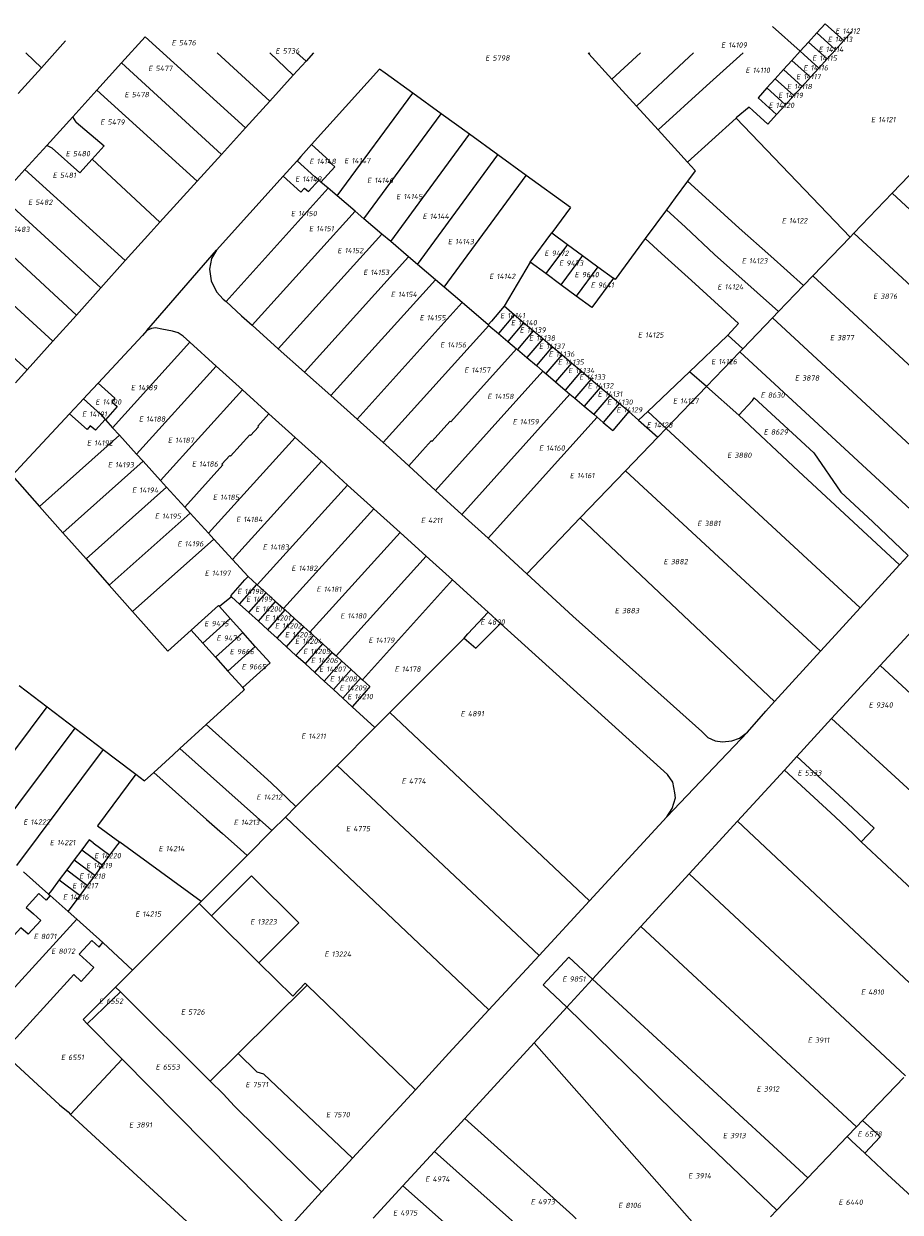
# Model space of a CAD drawing. Header units: metres. Extents: x 103584 to 105269, y 427126 to 429210.
# Tile 42 of 50: x 103849 to 103998, y 429008 to 429210. Entities that reach past the tile are written whole.
import ezdxf
from ezdxf.enums import TextEntityAlignment as Align

# ---------------------------------------------------------------- set-up
doc = ezdxf.new("R2010")
doc.units = ezdxf.units.M
doc.layers.add('B-WE-KG-GRENS_PERCEEL-G', color=1, linetype='Continuous', lineweight=18)
doc.layers.add('B-WE-KG-GRENS_PERCEEL-S', color=7, linetype='Continuous', lineweight=25)
doc.styles.add('NLCS-ISO', font='NLCS-ISO.ttf')

# ---------------------------------------------------------------- blocks, each defined once
blk = doc.blocks.new('SKG-PERCEELNUMMER-SO')
at = {"style": 'NLCS-ISO', "oblique": 10, "flags": 1}
for tag, p in [('GEMEENTECODE', (0, 2.55)), ('PERCEELGROOTTE', (0, -2.45))]:
    blk.add_attdef(tag, text='', height=1.8, dxfattribs=at).set_placement(p, align=Align.MIDDLE_CENTER)
at = {"style": 'NLCS-ISO', "oblique": 10}
blk.add_attdef('SECTIE', text='', height=1.8, dxfattribs=at).set_placement((-0.5, 0), align=Align.MIDDLE_RIGHT)
blk.add_attdef('PERCEELNUMMER', text='', height=1.8, dxfattribs=at).set_placement((0.5, 0), align=Align.MIDDLE_LEFT)

msp = doc.modelspace()

# ---------------------------------------------------------------- linework, layer by layer
at = {"layer": 'B-WE-KG-GRENS_PERCEEL-G', "flags": 128}
for points in [[(103976.252, 429209.397), (103980.932, 429205.171)], [(103985.169, 429209.836), (103983.757, 429208.282)], [(103988.311, 429206.984), (103985.169, 429209.836)], [(103865.8, 429203.192), (103869.825, 429207.638)], [(103869.825, 429207.638), (103886.85, 429192.198)], [(103983.757, 429208.282), (103982.345, 429206.727)], [(103986.899, 429205.43), (103983.757, 429208.282)], [(103989.723, 429208.539), (103988.311, 429206.984)], [(103856.305, 429206.928), (103852.211, 429202.389)], [(103980.932, 429205.171), (103979.522, 429203.618)], [(103982.345, 429206.727), (103980.932, 429205.171)], [(103980.932, 429205.171), (103981.534, 429204.628)], [(103985.487, 429203.876), (103982.345, 429206.727)], [(103986.899, 429205.43), (103985.487, 429203.876)], [(103988.311, 429206.984), (103986.899, 429205.43)], [(103849.555, 429204.893), (103852.211, 429202.389)], [(103861.642, 429198.598), (103865.8, 429203.192)], [(103865.8, 429203.192), (103882.756, 429187.687)], [(103882.016, 429204.893), (103890.952, 429196.718)], [(103890.949, 429204.893), (103894.939, 429201.111)], [(103897.105, 429203.497), (103894.939, 429201.111)], [(103895.561, 429204.893), (103897.105, 429203.497)], [(103898.372, 429204.893), (103897.105, 429203.497)], [(103944.943, 429204.893), (103945.082, 429204.74)], [(103945.082, 429204.74), (103945.241, 429204.893)], [(103945.082, 429204.74), (103948.971, 429200.466)], [(103948.971, 429200.466), (103953.83, 429204.893)], [(103953.186, 429195.834), (103961.263, 429203.412), (103962.863, 429204.893)], [(103956.842, 429191.818), (103965.061, 429199.308), (103971.256, 429204.893)], [(103979.522, 429203.618), (103978.11, 429202.063)], [(103982.663, 429200.767), (103979.522, 429203.618)], [(103984.075, 429202.321), (103981.534, 429204.628)], [(103985.487, 429203.876), (103984.075, 429202.321)], [(103852.211, 429202.389), (103848.253, 429198.002)], [(103915.203, 429198.068), (103910.549, 429201.443), (103909.593, 429202.136), (103898.047, 429189.333)], [(103978.11, 429202.063), (103976.698, 429200.509)], [(103981.251, 429199.212), (103978.11, 429202.063)], [(103984.075, 429202.321), (103982.663, 429200.767)], [(103894.939, 429201.111), (103890.952, 429196.718)], [(103948.971, 429200.466), (103953.186, 429195.834)], [(103976.698, 429200.509), (103975.286, 429198.954)], [(103979.84, 429197.657), (103976.698, 429200.509)], [(103981.251, 429199.212), (103979.84, 429197.657)], [(103982.663, 429200.767), (103981.251, 429199.212)], [(103857.54, 429194.065), (103861.642, 429198.598)], [(103861.642, 429198.598), (103878.652, 429183.166)], [(103902.403, 429180.622), (103915.203, 429198.068)], [(103920.015, 429194.578), (103915.203, 429198.068)], [(103975.286, 429198.954), (103973.782, 429197.298), (103976.924, 429194.446)], [(103978.428, 429196.102), (103975.286, 429198.954)], [(103979.84, 429197.657), (103978.428, 429196.102)], [(103890.952, 429196.718), (103886.85, 429192.198)], [(103953.186, 429195.834), (103956.842, 429191.818)], [(103976.924, 429194.446), (103975.445, 429192.817), (103972.903, 429195.125), (103972.303, 429195.669), (103970.094, 429193.869), (103970.047, 429193.826)], [(103978.428, 429196.102), (103976.924, 429194.446)], [(103853.118, 429189.189), (103857.54, 429194.065)], [(103858.1, 429193.173), (103857.54, 429194.065)], [(103858.1, 429193.173), (103862.865, 429189.112), (103860.818, 429186.851)], [(103906.938, 429176.753), (103920.015, 429194.578)], [(103924.828, 429191.088), (103920.015, 429194.578)], [(103970.047, 429193.826), (103961.823, 429186.345)], [(103970.047, 429193.826), (103989.384, 429173.645)], [(103886.85, 429192.198), (103882.756, 429187.687)], [(103911.473, 429172.884), (103924.828, 429191.088)], [(103929.641, 429187.598), (103924.828, 429191.088)], [(103956.842, 429191.818), (103961.823, 429186.345)], [(103849.42, 429185.113), (103853.118, 429189.189)], [(103854.059, 429188.72), (103853.118, 429189.189)], [(103898.047, 429189.333), (103896.255, 429187.346), (103895.593, 429186.612)], [(103899.633, 429182.986), (103901.991, 429185.57), (103900.984, 429186.489), (103901.066, 429186.578), (103898.047, 429189.333)], [(103854.059, 429188.72), (103858.727, 429184.541), (103860.818, 429186.851)], [(103882.756, 429187.687), (103878.652, 429183.166)], [(103916.008, 429169.015), (103929.641, 429187.598)], [(103934.454, 429184.108), (103929.641, 429187.598)], [(103996.523, 429181.078), (104003.78, 429188.634)], [(103845.325, 429180.599), (103849.42, 429185.113)], [(103849.42, 429185.113), (103866.451, 429169.673)], [(103860.818, 429186.851), (103872.304, 429176.172)], [(103895.593, 429186.612), (103894.923, 429185.87), (103893.218, 429183.98)], [(103899.272, 429183.294), (103898.595, 429183.872), (103895.593, 429186.612)], [(103961.823, 429186.345), (103963.065, 429184.981), (103963.126, 429184.913), (103961.825, 429183.146)], [(103878.652, 429183.166), (103872.304, 429176.172)], [(103893.218, 429183.98), (103881.911, 429171.441)], [(103893.218, 429183.98), (103896.206, 429181.253), (103896.853, 429181.961), (103897.509, 429181.362), (103899.272, 429183.294)], [(103899.633, 429182.986), (103899.272, 429183.294)], [(103900.878, 429181.923), (103899.633, 429182.986)], [(103920.542, 429165.146), (103934.454, 429184.108)], [(103941.978, 429178.651), (103934.454, 429184.108)], [(103961.825, 429183.146), (103959.734, 429180.304), (103958.236, 429178.269)], [(103961.825, 429183.146), (103965.51, 429179.798), (103970.578, 429175.192), (103975.957, 429170.407), (103981.519, 429165.457)], [(103900.878, 429181.923), (103883.538, 429162.714)], [(103902.403, 429180.622), (103900.878, 429181.923)], [(103990.042, 429174.33), (103996.523, 429181.078)], [(103996.523, 429181.078), (104028.681, 429151.348)], [(103845.325, 429180.599), (103862.3, 429165.052)], [(103905.421, 429178.048), (103902.403, 429180.622)], [(103905.421, 429178.048), (103887.946, 429158.69)], [(103906.938, 429176.753), (103905.421, 429178.048)], [(103941.978, 429178.651), (103938.817, 429174.393)], [(103958.236, 429178.269), (103954.645, 429173.391)], [(103958.236, 429178.269), (103961.458, 429175.34), (103966.404, 429170.723), (103977.259, 429161.022)], [(103841.225, 429176.079), (103858.149, 429160.431)], [(103872.304, 429176.172), (103870.799, 429174.513), (103866.451, 429169.673)], [(103909.963, 429174.172), (103906.938, 429176.753)], [(103909.963, 429174.172), (103892.4, 429154.715)], [(103911.473, 429172.884), (103909.963, 429174.172)], [(103935.134, 429169.422), (103938.817, 429174.393)], [(103938.817, 429174.393), (103941.481, 429172.42)], [(103954.645, 429173.391), (103949.538, 429166.452), (103949.257, 429166.66)], [(103954.645, 429173.391), (103957.406, 429170.882), (103962.481, 429166.269), (103967.71, 429161.525), (103970.457, 429159.011), (103968.664, 429157.005)], [(103983.072, 429167.074), (103989.384, 429173.645)], [(103989.384, 429173.645), (103990.042, 429174.33)], [(103990.042, 429174.33), (104022.267, 429144.518)], [(103837.119, 429171.554), (103854.142, 429155.971)], [(103870.131, 429157.781), (103881.911, 429171.441)], [(103881.911, 429171.441), (103881.073, 429170.047), (103880.762, 429168.231), (103881.016, 429166.247), (103881.914, 429164.387), (103883.072, 429163.145), (103883.538, 429162.714)], [(103914.506, 429170.296), (103911.473, 429172.884)], [(103941.481, 429172.42), (103937.798, 429167.449)], [(103941.481, 429172.42), (103944.033, 429170.53)], [(103866.451, 429169.673), (103862.3, 429165.052)], [(103914.506, 429170.296), (103896.853, 429150.74)], [(103916.008, 429169.015), (103914.506, 429170.296)], [(103919.048, 429166.421), (103916.008, 429169.015)], [(103935.134, 429169.422), (103930.711, 429161.919)], [(103937.798, 429167.449), (103935.134, 429169.422)], [(103944.033, 429170.53), (103940.35, 429165.558)], [(103944.033, 429170.53), (103946.596, 429168.631)], [(103940.35, 429165.558), (103937.798, 429167.449)], [(103946.596, 429168.631), (103942.913, 429163.659)], [(103946.596, 429168.631), (103949.257, 429166.66)], [(103981.519, 429165.457), (103983.072, 429167.074)], [(103983.072, 429167.074), (104015.367, 429137.17)], [(103862.3, 429165.052), (103858.149, 429160.431)], [(103919.048, 429166.421), (103901.306, 429146.766)], [(103920.542, 429165.146), (103919.048, 429166.421)], [(103923.59, 429162.545), (103920.542, 429165.146)], [(103942.913, 429163.659), (103940.35, 429165.558)], [(103949.257, 429166.66), (103945.574, 429161.688), (103942.913, 429163.659)], [(103977.259, 429161.022), (103981.519, 429165.457)], [(103838.043, 429161.74), (103849.803, 429151.147)], [(103883.538, 429162.714), (103886.141, 429160.302), (103887.946, 429158.69)], [(103923.59, 429162.545), (103905.76, 429142.791)], [(103928.03, 429158.756), (103923.59, 429162.545)], [(103930.711, 429161.919), (103928.547, 429159.366), (103928.03, 429158.756)], [(103932.412, 429160.482), (103930.711, 429161.919)], [(103976.239, 429159.96), (103977.259, 429161.022)], [(103858.149, 429160.431), (103854.142, 429155.971)], [(103932.412, 429160.482), (103929.734, 429157.312)], [(103934.024, 429159.121), (103931.344, 429155.948)], [(103934.024, 429159.121), (103932.412, 429160.482)], [(103935.635, 429157.76), (103934.024, 429159.121)], [(103971.197, 429154.711), (103976.239, 429159.96)], [(103976.239, 429159.96), (104008.672, 429129.929)], [(103870.131, 429157.781), (103869.358, 429156.951), (103861.827, 429148.861)], [(103877.391, 429155.807), (103876.272, 429156.819), (103875.409, 429157.417), (103874.439, 429157.696), (103872.629, 429158.022), (103871.599, 429158.266), (103870.895, 429158.173), (103870.131, 429157.781)], [(103887.946, 429158.69), (103892.4, 429154.715)], [(103928.133, 429158.668), (103910.212, 429138.817)], [(103928.03, 429158.756), (103928.133, 429158.668)], [(103928.133, 429158.668), (103929.734, 429157.312)], [(103929.734, 429157.312), (103931.344, 429155.948)], [(103935.635, 429157.76), (103932.953, 429154.584)], [(103937.255, 429156.393), (103935.635, 429157.76)], [(103968.664, 429157.005), (103968.563, 429156.893), (103962.17, 429150.809)], [(103968.664, 429157.005), (103971.197, 429154.711)], [(103854.142, 429155.971), (103851.257, 429152.759), (103849.803, 429151.147)], [(103877.391, 429155.807), (103864.298, 429141.313)], [(103881.86, 429151.764), (103877.391, 429155.807)], [(103931.344, 429155.948), (103932.812, 429154.703)], [(103937.255, 429156.393), (103934.57, 429153.214)], [(103938.866, 429155.032), (103936.18, 429151.85)], [(103938.866, 429155.032), (103937.255, 429156.393)], [(103940.478, 429153.671), (103938.866, 429155.032)], [(103892.4, 429154.715), (103896.853, 429150.74)], [(103914.532, 429134.88), (103916.842, 429137.447), (103918.375, 429139.129), (103918.464, 429139.004), (103921.548, 429142.422), (103921.667, 429142.315), (103932.812, 429154.703)], [(103932.812, 429154.703), (103932.953, 429154.584)], [(103932.953, 429154.584), (103934.57, 429153.214)], [(103934.57, 429153.214), (103936.18, 429151.85)], [(103940.478, 429153.671), (103937.79, 429150.486)], [(103942.128, 429152.277), (103940.478, 429153.671)], [(103965.037, 429148.297), (103970.679, 429154.171)], [(103970.679, 429154.171), (103971.197, 429154.711)], [(103970.679, 429154.171), (104003.302, 429124.077)], [(103849.803, 429151.147), (103847.798, 429148.922)], [(103881.86, 429151.764), (103868.373, 429136.834)], [(103886.329, 429147.721), (103881.86, 429151.764)], [(103896.853, 429150.74), (103901.306, 429146.766)], [(103919.099, 429130.695), (103937.288, 429150.912)], [(103936.18, 429151.85), (103937.288, 429150.912)], [(103937.288, 429150.912), (103937.79, 429150.486)], [(103942.128, 429152.277), (103939.436, 429149.091)], [(103943.778, 429150.884), (103941.084, 429147.694)], [(103943.778, 429150.884), (103942.128, 429152.277)], [(103945.397, 429149.516), (103943.778, 429150.884)], [(103962.17, 429150.809), (103955.087, 429144.069)], [(103965.037, 429148.297), (103962.17, 429150.809)], [(103861.827, 429148.861), (103860.061, 429146.963), (103859.38, 429146.232)], [(103861.827, 429148.861), (103864.687, 429146.308), (103864.162, 429145.72), (103865.092, 429144.889), (103863.087, 429142.644)], [(103937.79, 429150.486), (103939.436, 429149.091)], [(103939.436, 429149.091), (103941.084, 429147.694)], [(103945.397, 429149.516), (103942.701, 429146.324)], [(103947.001, 429148.162), (103945.397, 429149.516)], [(103886.329, 429147.721), (103872.449, 429132.354)], [(103890.806, 429143.671), (103886.329, 429147.721)], [(103901.306, 429146.766), (103905.76, 429142.791)], [(103923.54, 429126.625), (103941.884, 429147.016)], [(103941.084, 429147.694), (103941.884, 429147.016)], [(103941.884, 429147.016), (103942.701, 429146.324)], [(103947.001, 429148.162), (103944.303, 429144.966)], [(103948.621, 429146.794), (103945.92, 429143.596)], [(103948.621, 429146.794), (103947.001, 429148.162)], [(103950.24, 429145.427), (103948.621, 429146.794)], [(103958.208, 429141.188), (103965.037, 429148.297)], [(103965.037, 429148.297), (103970.54, 429143.474)], [(103859.38, 429146.232), (103858.699, 429145.5), (103856.991, 429143.665)], [(103859.38, 429146.232), (103862.276, 429143.534), (103863.02, 429142.718)], [(103942.701, 429146.324), (103944.303, 429144.966)], [(103944.303, 429144.966), (103945.92, 429143.596)], [(103950.24, 429145.427), (103947.537, 429142.226)], [(103951.844, 429144.072), (103950.24, 429145.427)], [(103970.54, 429143.474), (103972.855, 429145.906), (103973.128, 429146.362), (103983.267, 429137.054), (103987.808, 429130.393), (103993.275, 429125.347), (103999.23, 429119.634)], [(103856.991, 429143.665), (103849.35, 429135.456), (103847.261, 429133.212), (103851.893, 429127.974)], [(103863.02, 429142.718), (103861.375, 429140.876), (103860.518, 429141.641), (103859.96, 429141.015), (103856.991, 429143.665)], [(103863.02, 429142.718), (103863.087, 429142.644)], [(103890.806, 429143.671), (103888.918, 429141.579), (103889.037, 429141.471), (103887.704, 429139.995), (103887.584, 429140.103), (103884.325, 429136.495), (103884.199, 429136.61), (103882.852, 429135.119), (103882.979, 429135.004), (103876.531, 429127.868)], [(103895.257, 429139.646), (103890.806, 429143.671)], [(103905.76, 429142.791), (103910.212, 429138.817)], [(103927.981, 429122.557), (103946.481, 429143.12)], [(103945.92, 429143.596), (103946.481, 429143.12)], [(103946.481, 429143.12), (103947.537, 429142.226)], [(103951.844, 429144.072), (103949.138, 429140.869)], [(103951.844, 429144.072), (103953.527, 429142.584)], [(103955.087, 429144.069), (103953.527, 429142.584)], [(103958.208, 429141.188), (103955.087, 429144.069)], [(103970.54, 429143.474), (103980.631, 429133.974), (103997.789, 429118.058)], [(103863.087, 429142.644), (103864.298, 429141.313)], [(103864.298, 429141.313), (103865.449, 429140.047)], [(103947.537, 429142.226), (103949.138, 429140.869)], [(103953.527, 429142.584), (103956.783, 429139.705)], [(103956.783, 429139.705), (103958.208, 429141.188)], [(103958.208, 429141.188), (103991.135, 429110.781)], [(103851.893, 429127.974), (103865.449, 429140.047)], [(103865.449, 429140.047), (103868.373, 429136.834)], [(103895.257, 429139.646), (103880.59, 429123.409)], [(103899.706, 429135.621), (103895.257, 429139.646)], [(103910.212, 429138.817), (103911.18, 429137.952), (103914.532, 429134.88)], [(103951.301, 429133.998), (103956.783, 429139.705)], [(103868.373, 429136.834), (103869.457, 429135.643)], [(103855.839, 429123.513), (103869.457, 429135.643)], [(103869.457, 429135.643), (103872.449, 429132.354)], [(103899.706, 429135.621), (103884.647, 429118.95)], [(103904.155, 429131.596), (103899.706, 429135.621)], [(103914.532, 429134.88), (103919.099, 429130.695)], [(103943.625, 429126.007), (103951.301, 429133.998)], [(103951.301, 429133.998), (103984.402, 429103.419)], [(103859.786, 429119.053), (103873.464, 429131.237)], [(103872.449, 429132.354), (103873.464, 429131.237)], [(103873.464, 429131.237), (103876.531, 429127.868)], [(103904.155, 429131.596), (103888.846, 429114.648)], [(103908.604, 429127.571), (103904.155, 429131.596)], [(103919.099, 429130.695), (103923.54, 429126.625)], [(103851.893, 429127.974), (103855.839, 429123.513)], [(103863.732, 429114.593), (103877.473, 429126.832)], [(103876.531, 429127.868), (103877.473, 429126.832)], [(103877.473, 429126.832), (103880.59, 429123.409)], [(103908.604, 429127.571), (103893.302, 429110.63)], [(103913.053, 429123.546), (103908.604, 429127.571)], [(103923.54, 429126.625), (103927.981, 429122.557)], [(103934.539, 429116.548), (103943.625, 429126.007)], [(103943.625, 429126.007), (103976.575, 429094.86)], [(103855.839, 429123.513), (103859.786, 429119.053)], [(103880.59, 429123.409), (103881.482, 429122.428)], [(103913.053, 429123.546), (103897.758, 429106.613)], [(103917.502, 429119.521), (103913.053, 429123.546)], [(103927.981, 429122.557), (103934.539, 429116.548)], [(103867.678, 429110.132), (103881.482, 429122.428)], [(103881.482, 429122.428), (103884.647, 429118.95)], [(103859.786, 429119.053), (103863.732, 429114.593)], [(103884.647, 429118.95), (103887.266, 429116.073)], [(103917.502, 429119.521), (103902.214, 429102.596)], [(103921.952, 429115.496), (103917.502, 429119.521)], [(103997.789, 429118.058), (103999.23, 429119.634)], [(103934.539, 429116.548), (103942.367, 429109.376), (103964.244, 429089.805), (103965.249, 429088.795), (103966.524, 429088.214), (103967.771, 429088.056), (103969.365, 429088.21), (103970.63, 429088.634), (103971.969, 429089.697)], [(103991.135, 429110.781), (103997.789, 429118.058)], [(103863.732, 429114.593), (103867.678, 429110.132)], [(103884.483, 429112.643), (103884.335, 429112.778), (103886.714, 429115.491), (103887.266, 429116.073)], [(103885.839, 429111.408), (103888.748, 429114.737)], [(103887.266, 429116.073), (103888.748, 429114.737)], [(103888.748, 429114.737), (103888.846, 429114.648)], [(103888.846, 429114.648), (103890.349, 429113.292)], [(103921.952, 429115.496), (103906.671, 429098.579)], [(103928.012, 429110.015), (103926.27, 429111.591), (103921.952, 429115.496)], [(103884.483, 429112.643), (103882.414, 429110.974)], [(103885.839, 429111.408), (103884.483, 429112.643)], [(103887.432, 429109.957), (103890.349, 429113.292)], [(103890.349, 429113.292), (103891.95, 429111.849)], [(103882.414, 429110.974), (103882.233, 429111.174), (103877.601, 429106.977)], [(103884.249, 429108.942), (103882.414, 429110.974)], [(103887.432, 429109.957), (103885.839, 429111.408)], [(103889.026, 429108.506), (103891.95, 429111.849)], [(103891.95, 429111.849), (103893.302, 429110.63)], [(103893.302, 429110.63), (103893.55, 429110.406)], [(103984.402, 429103.419), (103987.548, 429106.859), (103991.135, 429110.781)], [(103994.511, 429100.961), (104003.94, 429111.236)], [(103867.678, 429110.132), (103873.642, 429103.39)], [(103879.606, 429104.757), (103884.249, 429108.942)], [(103886.377, 429106.586), (103884.249, 429108.942)], [(103889.026, 429108.506), (103887.432, 429109.957)], [(103890.62, 429107.055), (103889.026, 429108.506)], [(103890.62, 429107.055), (103893.55, 429110.406)], [(103892.214, 429105.604), (103895.15, 429108.963)], [(103893.55, 429110.406), (103895.15, 429108.963)], [(103895.15, 429108.963), (103896.752, 429107.519)], [(103923.909, 429105.611), (103924.58, 429106.38), (103928.012, 429110.015)], [(103930.098, 429108.128), (103928.012, 429110.015)], [(103877.601, 429106.977), (103873.642, 429103.39)], [(103877.601, 429106.977), (103879.606, 429104.757)], [(103881.735, 429102.401), (103886.377, 429106.586)], [(103888.502, 429104.233), (103886.377, 429106.586)], [(103892.214, 429105.604), (103890.62, 429107.055)], [(103893.807, 429104.153), (103896.752, 429107.519)], [(103896.752, 429107.519), (103897.758, 429106.613)], [(103897.758, 429106.613), (103898.353, 429106.077)], [(103925.898, 429103.914), (103930.098, 429108.128)], [(103958.308, 429075.298), (103959.231, 429076.728), (103959.776, 429078.513), (103959.692, 429079.402), (103959.351, 429081.171), (103958.449, 429082.482), (103930.098, 429108.128)], [(103879.606, 429104.757), (103881.735, 429102.401)], [(103893.807, 429104.153), (103892.214, 429105.604)], [(103895.401, 429102.701), (103898.353, 429106.077)], [(103896.994, 429101.25), (103899.953, 429104.634)], [(103898.353, 429106.077), (103899.953, 429104.634)], [(103899.953, 429104.634), (103901.554, 429103.19)], [(103911.344, 429093.033), (103923.909, 429105.611)], [(103923.909, 429105.611), (103925.898, 429103.914)], [(103881.735, 429102.401), (103883.859, 429100.049)], [(103888.502, 429104.233), (103883.859, 429100.049)], [(103886.4, 429097.236), (103891.031, 429101.433), (103888.502, 429104.233)], [(103895.401, 429102.701), (103893.807, 429104.153)], [(103896.994, 429101.25), (103895.401, 429102.701)], [(103898.587, 429099.799), (103901.554, 429103.19)], [(103901.554, 429103.19), (103902.214, 429102.596)], [(103902.214, 429102.596), (103903.155, 429101.747)], [(103976.575, 429094.86), (103984.402, 429103.419)], [(103898.587, 429099.799), (103896.994, 429101.25)], [(103900.182, 429098.347), (103903.155, 429101.747)], [(103903.155, 429101.747), (103904.756, 429100.304)], [(103986.273, 429091.984), (103994.511, 429100.961)], [(103994.511, 429100.961), (104008.619, 429087.92)], [(103883.859, 429100.049), (103886.4, 429097.236)], [(103900.182, 429098.347), (103898.587, 429099.799)], [(103901.775, 429096.896), (103900.182, 429098.347)], [(103901.775, 429096.896), (103904.756, 429100.304)], [(103903.368, 429095.444), (103906.357, 429098.861)], [(103904.756, 429100.304), (103906.357, 429098.861)], [(103906.671, 429098.579), (103907.958, 429097.418), (103907.385, 429096.763), (103904.962, 429093.992)], [(103906.357, 429098.861), (103906.671, 429098.579)], [(103848.423, 429097.604), (103853.175, 429093.992)], [(103880.151, 429090.957), (103886.481, 429096.753), (103886.675, 429096.931)], [(103886.675, 429096.931), (103886.4, 429097.236)], [(103903.368, 429095.444), (103901.775, 429096.896)], [(103904.962, 429093.992), (103903.368, 429095.444)], [(103971.969, 429089.697), (103975.095, 429093.242), (103976.575, 429094.86)], [(103839.018, 429075.045), (103853.175, 429093.992)], [(103853.175, 429093.992), (103857.935, 429090.374)], [(103904.962, 429093.992), (103908.805, 429090.491)], [(103908.805, 429090.491), (103911.344, 429093.033)], [(103911.344, 429093.033), (103945.188, 429061.074)], [(103843.5, 429071.054), (103857.935, 429090.374)], [(103857.935, 429090.374), (103862.703, 429086.751)], [(103875.711, 429086.893), (103880.151, 429090.957)], [(103880.151, 429090.957), (103888.2, 429083.787), (103891.209, 429081.077), (103895.399, 429077.072)], [(103902.369, 429084.048), (103908.805, 429090.491)], [(103980.381, 429085.564), (103986.273, 429091.984)], [(103986.273, 429091.984), (104000.422, 429078.972)], [(103958.308, 429075.298), (103971.969, 429089.697)], [(103862.703, 429086.751), (103847.989, 429067.057)], [(103862.703, 429086.751), (103867.569, 429083.052), (103868.222, 429082.556)], [(103871.272, 429082.828), (103874.571, 429085.849), (103875.711, 429086.893)], [(103875.711, 429086.893), (103891.318, 429072.987)], [(103978.258, 429083.25), (103980.381, 429085.564)], [(103980.381, 429085.564), (103989.013, 429077.59), (103993.462, 429073.386), (103991.297, 429071.094)], [(103868.222, 429082.556), (103861.717, 429073.795), (103865.508, 429071.034)], [(103868.222, 429082.556), (103869.726, 429081.413), (103871.272, 429082.828)], [(103871.272, 429082.828), (103880.233, 429074.844), (103882.963, 429072.472), (103885.447, 429070.264), (103887.115, 429068.78)], [(103895.399, 429077.072), (103902.369, 429084.048)], [(103902.369, 429084.048), (103936.629, 429051.794)], [(103970.298, 429074.576), (103978.258, 429083.25)], [(103978.258, 429083.25), (103986.853, 429075.303), (103989.901, 429072.423), (103991.297, 429071.094)], [(103893.606, 429075.277), (103895.399, 429077.072)], [(103891.318, 429072.987), (103893.606, 429075.277)], [(103893.606, 429075.277), (103928.142, 429042.593)], [(103945.188, 429061.074), (103958.308, 429075.298)], [(103962.083, 429065.624), (103970.298, 429074.576)], [(103970.298, 429074.576), (104007.034, 429040.017)], [(103887.115, 429068.78), (103891.318, 429072.987)], [(103861.009, 429070.924), (103860.348, 429071.419), (103859.075, 429069.719)], [(103861.009, 429070.924), (103863.848, 429068.798)], [(103863.848, 429068.798), (103865.19, 429070.606), (103865.508, 429071.034)], [(103879.318, 429060.974), (103865.508, 429071.034)], [(103991.297, 429071.094), (103995.612, 429067.017), (104015.286, 429048.644)], [(103859.075, 429069.719), (103857.803, 429068.019)], [(103859.075, 429069.719), (103862.583, 429067.094)], [(103862.583, 429067.094), (103863.848, 429068.798)], [(103879.318, 429060.974), (103887.115, 429068.78)], [(103856.524, 429066.311), (103855.251, 429064.611)], [(103857.803, 429068.019), (103856.524, 429066.311)], [(103856.524, 429066.311), (103860.044, 429063.674)], [(103857.803, 429068.019), (103861.317, 429065.388)], [(103861.317, 429065.388), (103862.583, 429067.094)], [(103849.18, 429065.997), (103853.445, 429062.197)], [(103855.251, 429064.611), (103853.906, 429062.814), (103853.445, 429062.197)], [(103855.251, 429064.611), (103858.778, 429061.969)], [(103860.044, 429063.674), (103861.317, 429065.388)], [(103887.868, 429065.32), (103881.094, 429058.497)], [(103895.884, 429057.362), (103887.868, 429065.32)], [(103953.9, 429056.707), (103962.083, 429065.624)], [(103962.083, 429065.624), (103998.783, 429031.391)], [(103853.72, 429061.953), (103853.006, 429061.171), (103851.78, 429062.29), (103849.649, 429059.957), (103850.875, 429058.838), (103852.1, 429057.718), (103849.976, 429055.392), (103848.75, 429056.512), (103836.85, 429043.484)], [(103853.445, 429062.197), (103853.72, 429061.953)], [(103858.778, 429061.969), (103860.044, 429063.674)], [(103853.72, 429061.953), (103856.758, 429059.247)], [(103856.758, 429059.247), (103857.299, 429059.976), (103858.778, 429061.969)], [(103867.682, 429049.326), (103878.956, 429060.612)], [(103878.956, 429060.612), (103879.318, 429060.974)], [(103878.956, 429060.612), (103881.094, 429058.497)], [(103936.629, 429051.794), (103945.188, 429061.074)], [(103856.758, 429059.247), (103858.202, 429057.962)], [(103881.094, 429058.497), (103889.124, 429050.552)], [(103841.26, 429039.416), (103858.202, 429057.962)], [(103858.202, 429057.962), (103862.664, 429053.988)], [(103895.884, 429057.362), (103889.124, 429050.552)], [(103945.728, 429047.802), (103953.9, 429056.707)], [(103953.9, 429056.707), (103990.473, 429022.704)], [(103845.674, 429035.344), (103857.703, 429048.545), (103858.947, 429047.405), (103861.089, 429049.741), (103859.859, 429050.869), (103858.628, 429051.998), (103860.764, 429054.327), (103861.995, 429053.198), (103862.664, 429053.988)], [(103862.664, 429053.988), (103862.695, 429053.961)], [(103862.695, 429053.961), (103867.682, 429049.326)], [(103889.124, 429050.552), (103894.856, 429044.88), (103896.938, 429047.113), (103897.307, 429046.757)], [(103928.142, 429042.593), (103936.629, 429051.794)], [(103945.728, 429047.802), (103941.69, 429051.536), (103937.345, 429046.796), (103941.372, 429043.055)], [(103864.809, 429046.45), (103867.682, 429049.326)], [(103864.809, 429046.45), (103859.283, 429040.919), (103859.996, 429040.198)], [(103864.809, 429046.45), (103865.567, 429045.697), (103865.637, 429045.628)], [(103885.59, 429035.167), (103897.307, 429046.757)], [(103897.307, 429046.757), (103915.655, 429029.03)], [(103941.372, 429043.055), (103945.728, 429047.802)], [(103945.728, 429047.802), (103982.21, 429014.066)], [(103859.996, 429040.198), (103865.637, 429045.628)], [(103865.637, 429045.628), (103880.861, 429030.489)], [(103915.655, 429029.03), (103921.349, 429035.228), (103928.142, 429042.593)], [(103935.81, 429036.994), (103941.372, 429043.055)], [(103941.372, 429043.055), (103959.28, 429025.527), (103976.977, 429008.596)], [(103859.996, 429040.198), (103865.928, 429034.192)], [(103924.027, 429024.154), (103935.81, 429036.994)], [(103935.81, 429036.994), (103967.246, 429001.334)], [(103845.674, 429035.344), (103855.298, 429026.465), (103856.732, 429025.25), (103857.152, 429024.85)], [(103857.152, 429024.85), (103865.928, 429034.192)], [(103865.928, 429034.192), (103894.165, 429005.609)], [(103880.861, 429030.489), (103885.59, 429035.167)], [(103885.59, 429035.167), (103888.78, 429032.067), (103889.92, 429031.743), (103904.983, 429017.412)], [(103880.861, 429030.489), (103883.031, 429028.331), (103884.971, 429026.247), (103899.746, 429011.7)], [(103991.519, 429023.797), (103998.51, 429031.106)], [(103904.983, 429017.412), (103915.655, 429029.03)], [(103890.908, 429002.303), (103890.145, 429001.717), (103888.312, 429000.734), (103886.658, 429000.485), (103885.168, 429000.578), (103883.841, 429000.959), (103882.24, 429001.895), (103881.667, 429002.386), (103880.465, 429003.415), (103857.152, 429024.85)], [(103918.879, 429018.544), (103924.027, 429024.154)], [(103924.027, 429024.154), (103942.358, 429007.696), (103942.925, 429007.122)], [(103990.473, 429022.704), (103991.519, 429023.797)], [(103991.519, 429023.797), (103993.064, 429022.388), (103994.507, 429021.048), (103991.894, 429018.266)], [(103988.908, 429021.068), (103990.473, 429022.704)], [(103982.21, 429014.066), (103988.908, 429021.068)], [(103988.908, 429021.068), (103989.654, 429020.368), (103991.894, 429018.266)], [(103913.532, 429012.718), (103918.879, 429018.544)], [(103918.879, 429018.544), (103932.001, 429006.835), (103937.767, 429001.526)], [(103991.894, 429018.266), (103995.737, 429014.661), (103999.81, 429010.925)], [(103899.746, 429011.7), (103903.8, 429016.124), (103904.983, 429017.412)], [(103976.977, 429008.596), (103982.21, 429014.066)], [(103894.165, 429005.609), (103899.746, 429011.7)], [(103908.518, 429007.253), (103913.532, 429012.718)], [(103913.532, 429012.718), (103932.552, 428995.867)], [(103975.902, 429007.472), (103976.977, 429008.596)]]:
    msp.add_lwpolyline(points, dxfattribs=at)

# ---------------------------------------------------------------- block references
at = {"layer": 'B-WE-KG-GRENS_PERCEEL-S', "xscale": 0.5, "yscale": 0.5, "zscale": 0.5}
for p, values in [((103986.578, 429207.19), {'PERCEELNUMMER': '14113', 'SECTIE': 'E'}), ((103987.866, 429208.614), {'PERCEELNUMMER': '14112', 'SECTIE': 'E'}), ((103875.278, 429206.62), {'PERCEELNUMMER': '5476', 'SECTIE': 'E'}), ((103892.887, 429205.214), {'PERCEELNUMMER': '5736', 'SECTIE': 'E'}), ((103968.487, 429206.235), {'PERCEELNUMMER': '14109', 'SECTIE': 'E'}), ((103985.019, 429205.496), {'PERCEELNUMMER': '14114', 'SECTIE': 'E'}), ((103928.485, 429204.04), {'PERCEELNUMMER': '5798', 'SECTIE': 'E'}), ((103983.934, 429204.004), {'PERCEELNUMMER': '14115', 'SECTIE': 'E'}), ((103871.319, 429202.258), {'PERCEELNUMMER': '5477', 'SECTIE': 'E'}), ((103972.627, 429201.956), {'PERCEELNUMMER': '14110', 'SECTIE': 'E'}), ((103981.223, 429200.886), {'PERCEELNUMMER': '14117', 'SECTIE': 'E'}), ((103982.443, 429202.377), {'PERCEELNUMMER': '14116', 'SECTIE': 'E'}), ((103979.663, 429199.191), {'PERCEELNUMMER': '14118', 'SECTIE': 'E'}), ((103867.287, 429197.826), {'PERCEELNUMMER': '5478', 'SECTIE': 'E'}), ((103978.172, 429197.7), {'PERCEELNUMMER': '14119', 'SECTIE': 'E'}), ((103976.545, 429196.005), {'PERCEELNUMMER': '14120', 'SECTIE': 'E'}), ((103863.179, 429193.16), {'PERCEELNUMMER': '5479', 'SECTIE': 'E'}), ((103993.918, 429193.581), {'PERCEELNUMMER': '14121', 'SECTIE': 'E'}), ((103857.305, 429187.805), {'PERCEELNUMMER': '5480', 'SECTIE': 'E'}), ((103904.57, 429186.625), {'PERCEELNUMMER': '14147', 'SECTIE': 'E'}), ((103898.66, 429186.492), {'PERCEELNUMMER': '14148', 'SECTIE': 'E'}), ((103855.102, 429184.142), {'PERCEELNUMMER': '5481', 'SECTIE': 'E'}), ((103896.238, 429183.511), {'PERCEELNUMMER': '14149', 'SECTIE': 'E'}), ((103908.438, 429183.267), {'PERCEELNUMMER': '14146', 'SECTIE': 'E'}), ((103913.379, 429180.53), {'PERCEELNUMMER': '14145', 'SECTIE': 'E'}), ((103850.933, 429179.559), {'PERCEELNUMMER': '5482', 'SECTIE': 'E'}), ((103895.519, 429177.647), {'PERCEELNUMMER': '14150', 'SECTIE': 'E'}), ((103917.85, 429177.176), {'PERCEELNUMMER': '14144', 'SECTIE': 'E'}), ((103847.042, 429174.96), {'PERCEELNUMMER': '5483', 'SECTIE': 'E'}), ((103898.584, 429175.092), {'PERCEELNUMMER': '14151', 'SECTIE': 'E'}), ((103978.775, 429176.431), {'PERCEELNUMMER': '14122', 'SECTIE': 'E'}), ((103922.135, 429172.891), {'PERCEELNUMMER': '14143', 'SECTIE': 'E'}), ((103903.402, 429171.369), {'PERCEELNUMMER': '14152', 'SECTIE': 'E'}), ((103938.525, 429170.915), {'PERCEELNUMMER': '9472', 'SECTIE': 'E'}), ((103941.005, 429169.235), {'PERCEELNUMMER': '9473', 'SECTIE': 'E'}), ((103971.995, 429169.628), {'PERCEELNUMMER': '14123', 'SECTIE': 'E'}), ((103907.789, 429167.674), {'PERCEELNUMMER': '14153', 'SECTIE': 'E'}), ((103929.168, 429166.99), {'PERCEELNUMMER': '14142', 'SECTIE': 'E'}), ((103943.635, 429167.285), {'PERCEELNUMMER': '9640', 'SECTIE': 'E'}), ((103946.365, 429165.514), {'PERCEELNUMMER': '9641', 'SECTIE': 'E'}), ((103967.859, 429165.209), {'PERCEELNUMMER': '14124', 'SECTIE': 'E'}), ((103912.453, 429163.924), {'PERCEELNUMMER': '14154', 'SECTIE': 'E'}), ((103994.28, 429163.625), {'PERCEELNUMMER': '3876', 'SECTIE': 'E'}), ((103917.344, 429159.982), {'PERCEELNUMMER': '14155', 'SECTIE': 'E'}), ((103930.999, 429160.337), {'PERCEELNUMMER': '14141', 'SECTIE': 'E'}), ((103932.84, 429159.133), {'PERCEELNUMMER': '14140', 'SECTIE': 'E'}), ((103934.323, 429157.892), {'PERCEELNUMMER': '14139', 'SECTIE': 'E'}), ((103935.897, 429156.53), {'PERCEELNUMMER': '14138', 'SECTIE': 'E'}), ((103954.368, 429157.054), {'PERCEELNUMMER': '14125', 'SECTIE': 'E'}), ((103986.952, 429156.593), {'PERCEELNUMMER': '3877', 'SECTIE': 'E'}), ((103920.831, 429155.377), {'PERCEELNUMMER': '14156', 'SECTIE': 'E'}), ((103937.592, 429155.137), {'PERCEELNUMMER': '14137', 'SECTIE': 'E'}), ((103939.226, 429153.805), {'PERCEELNUMMER': '14136', 'SECTIE': 'E'}), ((103940.8, 429152.443), {'PERCEELNUMMER': '14135', 'SECTIE': 'E'}), ((103966.806, 429152.537), {'PERCEELNUMMER': '14126', 'SECTIE': 'E'}), ((103924.93, 429151.092), {'PERCEELNUMMER': '14157', 'SECTIE': 'E'}), ((103942.556, 429151.021), {'PERCEELNUMMER': '14134', 'SECTIE': 'E'}), ((103944.433, 429149.905), {'PERCEELNUMMER': '14133', 'SECTIE': 'E'}), ((103945.861, 429148.442), {'PERCEELNUMMER': '14132', 'SECTIE': 'E'}), ((103980.993, 429149.748), {'PERCEELNUMMER': '3878', 'SECTIE': 'E'}), ((103868.361, 429148.113), {'PERCEELNUMMER': '14189', 'SECTIE': 'E'}), ((103928.843, 429146.621), {'PERCEELNUMMER': '14158', 'SECTIE': 'E'}), ((103947.556, 429147.049), {'PERCEELNUMMER': '14131', 'SECTIE': 'E'}), ((103975.186, 429146.852), {'PERCEELNUMMER': '8630', 'SECTIE': 'E'}), ((103862.347, 429145.694), {'PERCEELNUMMER': '14190', 'SECTIE': 'E'}), ((103949.13, 429145.657), {'PERCEELNUMMER': '14130', 'SECTIE': 'E'}), ((103950.735, 429144.355), {'PERCEELNUMMER': '14129', 'SECTIE': 'E'}), ((103960.32, 429145.863), {'PERCEELNUMMER': '14127', 'SECTIE': 'E'}), ((103860.09, 429143.626), {'PERCEELNUMMER': '14191', 'SECTIE': 'E'}), ((103869.729, 429142.792), {'PERCEELNUMMER': '14188', 'SECTIE': 'E'}), ((103933.128, 429142.335), {'PERCEELNUMMER': '14159', 'SECTIE': 'E'}), ((103955.858, 429141.776), {'PERCEELNUMMER': '14128', 'SECTIE': 'E'}), ((103975.706, 429140.589), {'PERCEELNUMMER': '8629', 'SECTIE': 'E'}), ((103860.912, 429138.739), {'PERCEELNUMMER': '14192', 'SECTIE': 'E'}), ((103874.644, 429139.195), {'PERCEELNUMMER': '14187', 'SECTIE': 'E'}), ((103937.6, 429137.864), {'PERCEELNUMMER': '14160', 'SECTIE': 'E'}), ((103969.532, 429136.65), {'PERCEELNUMMER': '3880', 'SECTIE': 'E'}), ((103864.459, 429135.04), {'PERCEELNUMMER': '14193', 'SECTIE': 'E'}), ((103878.704, 429135.165), {'PERCEELNUMMER': '14186', 'SECTIE': 'E'}), ((103942.816, 429133.206), {'PERCEELNUMMER': '14161', 'SECTIE': 'E'}), ((103868.564, 429130.733), {'PERCEELNUMMER': '14194', 'SECTIE': 'E'}), ((103882.276, 429129.525), {'PERCEELNUMMER': '14185', 'SECTIE': 'E'}), ((103872.425, 429126.314), {'PERCEELNUMMER': '14195', 'SECTIE': 'E'}), ((103886.224, 429125.764), {'PERCEELNUMMER': '14184', 'SECTIE': 'E'}), ((103917.558, 429125.591), {'PERCEELNUMMER': '4211', 'SECTIE': 'E'}), ((103964.456, 429125.088), {'PERCEELNUMMER': '3881', 'SECTIE': 'E'}), ((103876.259, 429121.628), {'PERCEELNUMMER': '14196', 'SECTIE': 'E'}), ((103890.736, 429121.064), {'PERCEELNUMMER': '14183', 'SECTIE': 'E'}), ((103958.722, 429118.601), {'PERCEELNUMMER': '3882', 'SECTIE': 'E'}), ((103880.887, 429116.636), {'PERCEELNUMMER': '14197', 'SECTIE': 'E'}), ((103895.601, 429117.478), {'PERCEELNUMMER': '14182', 'SECTIE': 'E'}), ((103886.412, 429113.544), {'PERCEELNUMMER': '14198', 'SECTIE': 'E'}), ((103887.916, 429112.228), {'PERCEELNUMMER': '14199', 'SECTIE': 'E'}), ((103899.857, 429113.931), {'PERCEELNUMMER': '14181', 'SECTIE': 'E'}), ((103889.47, 429110.586), {'PERCEELNUMMER': '14200', 'SECTIE': 'E'}), ((103950.445, 429110.292), {'PERCEELNUMMER': '3883', 'SECTIE': 'E'}), ((103880.824, 429108.096), {'PERCEELNUMMER': '9475', 'SECTIE': 'E'}), ((103891.112, 429109.031), {'PERCEELNUMMER': '14201', 'SECTIE': 'E'}), ((103903.897, 429109.407), {'PERCEELNUMMER': '14180', 'SECTIE': 'E'}), ((103927.655, 429108.355), {'PERCEELNUMMER': '4890', 'SECTIE': 'E'}), ((103892.805, 429107.715), {'PERCEELNUMMER': '14202', 'SECTIE': 'E'}), ((103894.497, 429106.211), {'PERCEELNUMMER': '14203', 'SECTIE': 'E'}), ((103882.891, 429105.626), {'PERCEELNUMMER': '9476', 'SECTIE': 'E'}), ((103896.21, 429105.1), {'PERCEELNUMMER': '14204', 'SECTIE': 'E'}), ((103908.674, 429105.266), {'PERCEELNUMMER': '14179', 'SECTIE': 'E'}), ((103885.13, 429103.348), {'PERCEELNUMMER': '9666', 'SECTIE': 'E'}), ((103897.587, 429103.366), {'PERCEELNUMMER': '14205', 'SECTIE': 'E'}), ((103887.155, 429100.777), {'PERCEELNUMMER': '9665', 'SECTIE': 'E'}), ((103898.913, 429101.836), {'PERCEELNUMMER': '14206', 'SECTIE': 'E'}), ((103900.291, 429100.356), {'PERCEELNUMMER': '14207', 'SECTIE': 'E'}), ((103913.11, 429100.383), {'PERCEELNUMMER': '14178', 'SECTIE': 'E'}), ((103902.127, 429098.724), {'PERCEELNUMMER': '14208', 'SECTIE': 'E'}), ((103903.759, 429097.194), {'PERCEELNUMMER': '14209', 'SECTIE': 'E'}), ((103905.086, 429095.714), {'PERCEELNUMMER': '14210', 'SECTIE': 'E'}), ((103993.525, 429094.292), {'PERCEELNUMMER': '9340', 'SECTIE': 'E'}), ((103924.294, 429092.807), {'PERCEELNUMMER': '4891', 'SECTIE': 'E'}), ((103897.273, 429089.001), {'PERCEELNUMMER': '14211', 'SECTIE': 'E'}), ((103981.455, 429082.755), {'PERCEELNUMMER': '5333', 'SECTIE': 'E'}), ((103914.29, 429081.376), {'PERCEELNUMMER': '4774', 'SECTIE': 'E'}), ((103889.669, 429078.649), {'PERCEELNUMMER': '14212', 'SECTIE': 'E'}), ((103850.126, 429074.437), {'PERCEELNUMMER': '14222', 'SECTIE': 'E'}), ((103885.813, 429074.373), {'PERCEELNUMMER': '14213', 'SECTIE': 'E'}), ((103904.857, 429073.311), {'PERCEELNUMMER': '4775', 'SECTIE': 'E'}), ((103854.605, 429070.952), {'PERCEELNUMMER': '14221', 'SECTIE': 'E'}), ((103873.063, 429069.925), {'PERCEELNUMMER': '14214', 'SECTIE': 'E'}), ((103862.158, 429068.723), {'PERCEELNUMMER': '14220', 'SECTIE': 'E'}), ((103860.778, 429067.05), {'PERCEELNUMMER': '14219', 'SECTIE': 'E'}), ((103858.429, 429063.644), {'PERCEELNUMMER': '14217', 'SECTIE': 'E'}), ((103859.604, 429065.259), {'PERCEELNUMMER': '14218', 'SECTIE': 'E'}), ((103856.844, 429061.707), {'PERCEELNUMMER': '14216', 'SECTIE': 'E'}), ((103869.115, 429058.832), {'PERCEELNUMMER': '14215', 'SECTIE': 'E'}), ((103888.623, 429057.526), {'PERCEELNUMMER': '13223', 'SECTIE': 'E'}), ((103851.886, 429055.027), {'PERCEELNUMMER': '8071', 'SECTIE': 'E'}), ((103854.854, 429052.521), {'PERCEELNUMMER': '8072', 'SECTIE': 'E'}), ((103901.208, 429052.031), {'PERCEELNUMMER': '13224', 'SECTIE': 'E'}), ((103941.554, 429047.791), {'PERCEELNUMMER': '9851', 'SECTIE': 'E'}), ((103992.208, 429045.587), {'PERCEELNUMMER': '4810', 'SECTIE': 'E'}), ((103862.965, 429044.045), {'PERCEELNUMMER': '6552', 'SECTIE': 'E'}), ((103876.849, 429042.21), {'PERCEELNUMMER': '5726', 'SECTIE': 'E'}), ((103983.185, 429037.434), {'PERCEELNUMMER': '3911', 'SECTIE': 'E'}), ((103856.501, 429034.519), {'PERCEELNUMMER': '6551', 'SECTIE': 'E'}), ((103872.565, 429032.886), {'PERCEELNUMMER': '6553', 'SECTIE': 'E'}), ((103887.81, 429029.904), {'PERCEELNUMMER': '7571', 'SECTIE': 'E'}), ((103974.501, 429029.16), {'PERCEELNUMMER': '3912', 'SECTIE': 'E'}), ((103901.478, 429024.806), {'PERCEELNUMMER': '7570', 'SECTIE': 'E'}), ((103868.054, 429023.064), {'PERCEELNUMMER': '3891', 'SECTIE': 'E'}), ((103968.799, 429021.249), {'PERCEELNUMMER': '3913', 'SECTIE': 'E'}), ((103991.625, 429021.495), {'PERCEELNUMMER': '6578', 'SECTIE': 'E'}), ((103918.301, 429013.866), {'PERCEELNUMMER': '4974', 'SECTIE': 'E'}), ((103962.897, 429014.438), {'PERCEELNUMMER': '3914', 'SECTIE': 'E'}), ((103936.187, 429010.026), {'PERCEELNUMMER': '4973', 'SECTIE': 'E'}), ((103951.032, 429009.409), {'PERCEELNUMMER': '8106', 'SECTIE': 'E'}), ((103988.405, 429009.94), {'PERCEELNUMMER': '6440', 'SECTIE': 'E'}), ((103912.838, 429008.137), {'PERCEELNUMMER': '4975', 'SECTIE': 'E'})]:
    msp.add_blockref('SKG-PERCEELNUMMER-SO', p, dxfattribs=at).add_auto_attribs(values)

doc.saveas('drawing.dxf')
